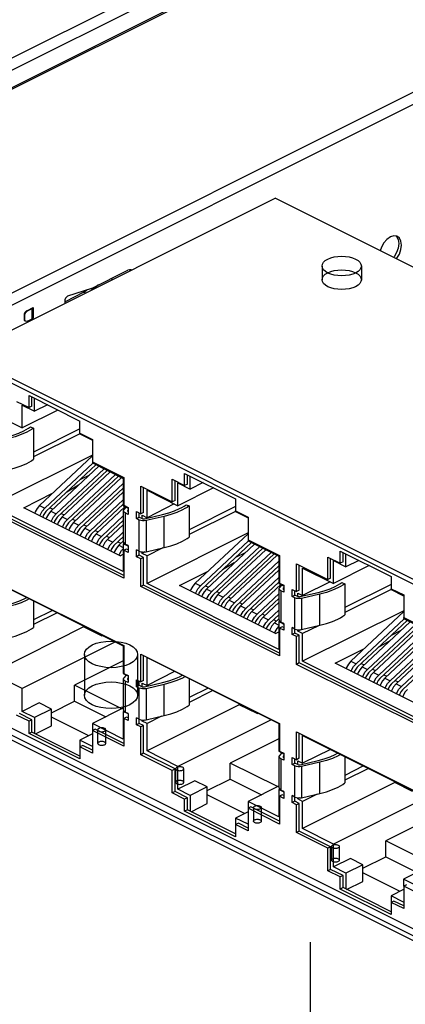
# Paper-space layout '005_EXP_CORICANT_PE_DRAWING_3_1' of a CAD drawing. Header units: millimetres. Extents: x 6 to 413, y 7 to 290.
# Tile 213 of 228: x 226.82 to 231.22, y 148.85 to 160.1. Entities that reach past the tile are written whole.
import ezdxf

# ---------------------------------------------------------------- set-up
doc = ezdxf.new("R2010")
doc.units = ezdxf.units.MM
doc.header["$LTSCALE"] = 23.1
doc.linetypes.add('DASHED', pattern=[0.2, 0.1, -0.1])
doc.layers.get('0').update_dxf_attribs({"linetype": 'CONTINUOUS'})
for name, color, linetype in [('000_OFFSET-LINES', 7, 'CONTINUOUS'), ('119A00000356A_BL298', 7, 'CONTINUOUS'), ('2X6_SFP28_119A00000356A_BL292', 7, 'CONTINUOUS'), ('ALL_AXES', 7, 'CONTINUOUS'), ('MAIN_PCB_BL273', 7, 'CONTINUOUS'), ('RJ45_2X3_BL272', 7, 'CONTINUOUS')]:
    doc.layers.add(name, color=color, linetype=linetype)

# ---------------------------------------------------------------- blocks, each defined once
blk = doc.blocks.new('RJ45_2X3_BL272', base_point=(230.774, 153.608))
at = {"layer": 'RJ45_2X3_BL272', "color": 7, "linetype": 'Continuous'}
for p, q in [((226.115, 156.25), (229.736, 158.061)), ((235.49, 155.184), (229.736, 158.061)), ((231.87, 153.373), (226.115, 156.25)), ((226.923, 155.807), (227.505, 155.516)), ((226.923, 155.669), (226.923, 155.807)), ((226.781, 155.74), (226.923, 155.669)), ((226.845, 155.699), (226.987, 155.628)), ((226.845, 155.438), (226.845, 155.699)), ((226.955, 155.685), (226.955, 155.792)), ((226.987, 155.628), (226.987, 155.775)), ((227.134, 155.702), (226.987, 155.628)), ((226.492, 155.614), (226.845, 155.438)), ((227.253, 155.642), (226.845, 155.438)), ((226.955, 155.685), (226.923, 155.669)), ((227.505, 155.378), (227.505, 155.516)), ((226.939, 155.448), (226.976, 155.435)), ((226.976, 155.435), (226.976, 155.079)), ((227.505, 155.427), (226.976, 155.162)), ((227.503, 155.371), (226.976, 155.107)), ((227.504, 155.37), (227.504, 155.378)), ((227.504, 155.37), (227.647, 155.298)), ((227.505, 155.378), (227.647, 155.307)), ((227.647, 155.307), (227.647, 155.049)), ((227.647, 155.126), (226.492, 154.549)), ((227.647, 155.117), (227.044, 154.551)), ((227.104, 154.521), (227.651, 155.035)), ((227.688, 155.016), (227.117, 154.481)), ((227.647, 155.049), (228.006, 154.87)), ((227.647, 155.049), (227.647, 155.037)), ((227.647, 155.037), (227.999, 154.861)), ((227.721, 155), (227.173, 154.486)), ((227.233, 154.457), (227.781, 154.97)), ((227.817, 154.952), (227.246, 154.416)), ((227.85, 154.935), (227.302, 154.422)), ((227.362, 154.392), (227.91, 154.905)), ((227.509, 154.849), (227.617, 154.903)), ((228.701, 154.918), (229.283, 154.627)), ((228.701, 154.78), (228.701, 154.918)), ((227.947, 154.887), (227.375, 154.352)), ((227.979, 154.871), (227.432, 154.357)), ((227.492, 154.327), (227.999, 154.803)), ((227.999, 154.861), (227.999, 154.548)), ((228.006, 154.87), (228.006, 154.553)), ((228.559, 154.851), (228.701, 154.78)), ((228.559, 154.594), (228.559, 154.851)), ((228.591, 154.609), (228.591, 154.835)), ((228.623, 154.81), (228.765, 154.739)), ((228.623, 154.549), (228.623, 154.81)), ((228.733, 154.796), (228.701, 154.78)), ((228.733, 154.796), (228.733, 154.903)), ((228.765, 154.739), (228.765, 154.886)), ((228.913, 154.813), (228.765, 154.739)), ((226.863, 154.526), (227.193, 154.691)), ((227.49, 154.784), (227.356, 154.705)), ((227.999, 154.75), (227.505, 154.287)), ((227.999, 154.703), (227.561, 154.292)), ((228.2, 154.773), (228.559, 154.594)), ((228.2, 154.456), (228.2, 154.773)), ((228.232, 154.472), (228.232, 154.757)), ((228.271, 154.725), (228.623, 154.549)), ((228.271, 154.412), (228.271, 154.725)), ((229.032, 154.753), (228.623, 154.549)), ((227.621, 154.263), (227.999, 154.617)), ((228.583, 154.569), (228.271, 154.412)), ((228.591, 154.609), (228.559, 154.594)), ((229.283, 154.627), (229.283, 154.489)), ((228.006, 153.722), (226.422, 154.514)), ((228.006, 153.753), (226.454, 154.53)), ((227.999, 153.796), (226.492, 154.549)), ((227.963, 153.976), (226.863, 154.526)), ((227.044, 154.551), (227.104, 154.521)), ((227.163, 154.524), (227.196, 154.508)), ((227.173, 154.486), (227.233, 154.457)), ((227.292, 154.459), (227.325, 154.443)), ((227.999, 154.565), (227.634, 154.222)), ((228.021, 154.538), (227.69, 154.228)), ((227.999, 154.548), (228.054, 154.521)), ((228.003, 154.133), (228.003, 154.49)), ((228.006, 154.553), (228.055, 154.529)), ((228.009, 154.504), (228.034, 154.531)), ((228.055, 154.45), (228.023, 154.466)), ((228.023, 154.466), (228.023, 154.109)), ((228.05, 154.495), (228.048, 154.49)), ((228.048, 154.49), (228.049, 154.486)), ((228.049, 154.486), (228.054, 154.482)), ((228.054, 154.499), (228.05, 154.495)), ((228.05, 154.495), (228.05, 154.485)), ((228.055, 154.529), (228.055, 154.45)), ((228.152, 154.481), (228.2, 154.456)), ((228.152, 154.401), (228.152, 154.481)), ((228.183, 154.417), (228.183, 154.465)), ((228.232, 154.472), (228.2, 154.456)), ((228.717, 154.559), (228.754, 154.546)), ((228.754, 154.546), (228.754, 154.19)), ((229.283, 154.538), (228.754, 154.273)), ((229.282, 154.482), (228.754, 154.218)), ((229.283, 154.489), (229.425, 154.418)), ((229.283, 154.481), (229.283, 154.489)), ((229.283, 154.481), (229.425, 154.409)), ((227.302, 154.422), (227.362, 154.392)), ((227.421, 154.395), (227.454, 154.378)), ((227.432, 154.357), (227.492, 154.327)), ((227.75, 154.198), (228.003, 154.435)), ((228.003, 154.382), (227.763, 154.158)), ((228.152, 154.401), (228.183, 154.417)), ((228.183, 154.385), (228.152, 154.401)), ((228.183, 154.417), (228.216, 154.401)), ((228.183, 153.982), (228.183, 154.385)), ((228.216, 154.44), (228.271, 154.412)), ((228.216, 154.401), (228.216, 154.44)), ((228.241, 154.399), (228.449, 154.447)), ((228.467, 154.427), (228.26, 154.379)), ((228.26, 154.379), (228.26, 154.022)), ((228.467, 154.071), (228.467, 154.427)), ((229.425, 154.418), (229.425, 154.16)), ((227.551, 154.33), (227.584, 154.314)), ((227.561, 154.292), (227.621, 154.263)), ((227.68, 154.265), (227.713, 154.249)), ((228.003, 154.335), (227.82, 154.163)), ((227.879, 154.133), (228.003, 154.249)), ((229.425, 154.237), (228.271, 153.66)), ((227.69, 154.228), (227.75, 154.198)), ((227.809, 154.201), (227.842, 154.184)), ((227.82, 154.163), (227.879, 154.133)), ((228.003, 154.196), (227.893, 154.093)), ((227.939, 154.136), (227.972, 154.12)), ((228.003, 154.149), (227.949, 154.098)), ((228.011, 154.118), (227.999, 154.113)), ((228.003, 154.133), (228.004, 154.128)), ((229.425, 154.228), (228.822, 153.662)), ((228.882, 153.632), (229.429, 154.146)), ((229.466, 154.127), (228.895, 153.592)), ((229.425, 154.16), (229.784, 153.981)), ((229.425, 154.16), (229.425, 154.148)), ((229.425, 154.148), (229.777, 153.972)), ((227.949, 154.098), (227.999, 154.073)), ((227.958, 153.996), (227.98, 154.036)), ((227.98, 154.036), (227.999, 154.057)), ((228.054, 154.085), (227.999, 154.113)), ((227.999, 154.113), (227.999, 153.796)), ((228.038, 154.054), (228.006, 154.039)), ((228.055, 154.014), (228.006, 154.039)), ((228.006, 154.039), (228.006, 153.722)), ((228.055, 154.093), (228.023, 154.109)), ((228.055, 154.046), (228.038, 154.054)), ((228.055, 154.093), (228.055, 154.014)), ((228.183, 154.029), (228.152, 154.045)), ((228.152, 153.966), (228.152, 154.045)), ((228.248, 154.021), (228.216, 154.004)), ((228.216, 154.004), (228.216, 154.02)), ((228.271, 153.977), (228.216, 154.004)), ((228.26, 154.022), (228.467, 154.071)), ((228.45, 154.067), (228.271, 153.977)), ((229.499, 154.111), (228.951, 153.597)), ((229.011, 153.568), (229.559, 154.081)), ((229.595, 154.063), (229.024, 153.527)), ((229.628, 154.046), (229.081, 153.533)), ((229.14, 153.503), (229.688, 154.016)), ((229.287, 153.96), (229.396, 154.014)), ((230.479, 154.029), (231.061, 153.738)), ((230.479, 153.891), (230.479, 154.029)), ((230.511, 153.907), (230.511, 154.014)), ((227.953, 153.981), (227.958, 153.996)), ((227.963, 153.976), (227.999, 153.995)), ((227.999, 153.998), (227.996, 153.993)), ((228.183, 153.982), (228.152, 153.966)), ((228.2, 153.942), (228.152, 153.966)), ((228.232, 153.957), (228.183, 153.982)), ((228.232, 153.957), (228.2, 153.942)), ((228.2, 153.625), (228.2, 153.942)), ((228.232, 153.641), (228.232, 153.957)), ((228.271, 153.66), (228.271, 153.977)), ((229.268, 153.895), (229.134, 153.816)), ((229.725, 153.998), (229.154, 153.463)), ((229.758, 153.982), (229.21, 153.468)), ((229.27, 153.438), (229.777, 153.914)), ((229.777, 153.972), (229.777, 153.659)), ((229.784, 153.981), (229.784, 153.664)), ((230.337, 153.962), (230.479, 153.891)), ((230.337, 153.705), (230.337, 153.962)), ((230.369, 153.72), (230.369, 153.946)), ((230.401, 153.921), (230.543, 153.85)), ((230.401, 153.66), (230.401, 153.921)), ((230.511, 153.907), (230.479, 153.891)), ((230.543, 153.85), (230.543, 153.997)), ((230.691, 153.924), (230.543, 153.85)), ((228.641, 153.637), (228.971, 153.802)), ((229.777, 153.861), (229.283, 153.398)), ((229.777, 153.814), (229.339, 153.403)), ((229.978, 153.884), (230.337, 153.705)), ((229.978, 153.567), (229.978, 153.884)), ((230.01, 153.583), (230.01, 153.868)), ((230.049, 153.836), (230.401, 153.66)), ((230.049, 153.523), (230.049, 153.836)), ((230.81, 153.864), (230.401, 153.66)), ((226.422, 153.742), (228.006, 152.95)), ((226.492, 153.702), (227.999, 152.948)), ((229.399, 153.374), (229.777, 153.728)), ((229.777, 153.676), (229.412, 153.333)), ((230.362, 153.68), (230.049, 153.523)), ((230.369, 153.72), (230.337, 153.705)), ((230.496, 153.67), (230.532, 153.657)), ((231.061, 153.738), (231.061, 153.6)), ((228.232, 153.641), (228.2, 153.625)), ((229.784, 152.833), (228.2, 153.625)), ((229.784, 152.864), (228.232, 153.641)), ((229.777, 152.907), (228.271, 153.66)), ((229.741, 153.087), (228.641, 153.637)), ((228.822, 153.662), (228.882, 153.632)), ((228.941, 153.635), (228.974, 153.619)), ((228.951, 153.597), (229.011, 153.568)), ((229.07, 153.57), (229.103, 153.554)), ((229.799, 153.649), (229.468, 153.339)), ((229.777, 153.659), (229.832, 153.632)), ((229.781, 153.244), (229.781, 153.601)), ((229.784, 153.664), (229.833, 153.64)), ((229.787, 153.615), (229.812, 153.642)), ((229.833, 153.561), (229.801, 153.577)), ((229.801, 153.577), (229.801, 153.22)), ((229.828, 153.606), (229.826, 153.601)), ((229.826, 153.601), (229.827, 153.597)), ((229.827, 153.597), (229.832, 153.593)), ((229.832, 153.61), (229.828, 153.606)), ((229.828, 153.606), (229.828, 153.596)), ((229.833, 153.64), (229.833, 153.561)), ((229.93, 153.591), (229.978, 153.567)), ((229.93, 153.512), (229.93, 153.591)), ((229.961, 153.528), (229.961, 153.576)), ((230.01, 153.583), (229.978, 153.567)), ((230.019, 153.51), (230.227, 153.558)), ((230.532, 153.657), (230.532, 153.301)), ((231.061, 153.649), (230.532, 153.384)), ((231.06, 153.593), (230.532, 153.329)), ((231.061, 153.6), (231.204, 153.529)), ((231.061, 153.591), (231.061, 153.6)), ((231.061, 153.591), (231.203, 153.52)), ((226.976, 153.46), (226.976, 153.159)), ((229.081, 153.533), (229.14, 153.503)), ((229.199, 153.506), (229.232, 153.489)), ((229.21, 153.468), (229.27, 153.438)), ((229.329, 153.441), (229.362, 153.425)), ((229.528, 153.309), (229.781, 153.546)), ((229.781, 153.493), (229.542, 153.269)), ((229.781, 153.446), (229.598, 153.274)), ((229.93, 153.512), (229.961, 153.528)), ((229.961, 153.496), (229.93, 153.512)), ((229.994, 153.512), (229.961, 153.528)), ((229.961, 153.093), (229.961, 153.496)), ((229.994, 153.551), (230.049, 153.523)), ((229.994, 153.512), (229.994, 153.551)), ((230.246, 153.538), (230.038, 153.49)), ((230.038, 153.49), (230.038, 153.133)), ((230.246, 153.182), (230.246, 153.538)), ((231.204, 153.529), (231.204, 153.271)), ((227.19, 153.353), (226.976, 153.246)), ((229.339, 153.403), (229.399, 153.374)), ((229.458, 153.376), (229.491, 153.36)), ((229.468, 153.339), (229.528, 153.309)), ((229.658, 153.244), (229.781, 153.36)), ((231.204, 153.348), (230.049, 152.771)), ((231.204, 153.339), (230.6, 152.773)), ((227.245, 153.326), (226.976, 153.191)), ((229.587, 153.312), (229.62, 153.295)), ((229.598, 153.274), (229.658, 153.244)), ((229.781, 153.307), (229.671, 153.204)), ((229.717, 153.247), (229.75, 153.231)), ((229.781, 153.26), (229.727, 153.209)), ((229.789, 153.229), (229.777, 153.224)), ((229.832, 153.196), (229.777, 153.224)), ((229.777, 153.224), (229.777, 152.907)), ((229.781, 153.244), (229.782, 153.239)), ((229.833, 153.204), (229.801, 153.22)), ((230.66, 152.743), (231.208, 153.257)), ((231.244, 153.238), (230.673, 152.703)), ((231.277, 153.222), (230.729, 152.708)), ((231.203, 153.271), (231.203, 153.259)), ((231.203, 153.259), (231.555, 153.083)), ((231.204, 153.271), (231.562, 153.092)), ((227.546, 153.164), (226.492, 152.637)), ((227.546, 153.164), (227.546, 153.175)), ((227.75, 153.062), (227.546, 153.164)), ((229.727, 153.209), (229.777, 153.184)), ((229.731, 153.092), (229.736, 153.107)), ((229.736, 153.107), (229.759, 153.147)), ((229.741, 153.087), (229.777, 153.106)), ((229.759, 153.147), (229.777, 153.168)), ((229.777, 153.109), (229.775, 153.104)), ((229.816, 153.165), (229.784, 153.15)), ((229.833, 153.125), (229.784, 153.15)), ((229.784, 153.15), (229.784, 152.833)), ((229.833, 153.157), (229.816, 153.165)), ((229.833, 153.204), (229.833, 153.125)), ((229.961, 153.14), (229.93, 153.156)), ((229.93, 153.077), (229.93, 153.156)), ((230.027, 153.132), (229.994, 153.115)), ((229.994, 153.115), (229.994, 153.131)), ((230.049, 153.088), (229.994, 153.115)), ((230.038, 153.133), (230.246, 153.182)), ((230.229, 153.178), (230.049, 153.088)), ((230.789, 152.678), (231.337, 153.192)), ((231.374, 153.174), (230.802, 152.638)), ((231.406, 153.157), (230.859, 152.644)), ((230.918, 152.614), (231.466, 153.127)), ((231.503, 153.109), (230.932, 152.574)), ((231.065, 153.071), (231.174, 153.125)), ((227.91, 152.993), (226.845, 152.46)), ((227.75, 153.073), (227.75, 153.062)), ((227.75, 153.062), (227.761, 153.067)), ((229.961, 153.093), (229.93, 153.077)), ((229.978, 153.053), (229.93, 153.077)), ((230.01, 153.068), (229.961, 153.093)), ((230.01, 153.068), (229.978, 153.053)), ((229.978, 152.736), (229.978, 153.053)), ((230.01, 152.752), (230.01, 153.068)), ((230.049, 152.771), (230.049, 153.088)), ((231.047, 153.006), (230.912, 152.927)), ((231.536, 153.093), (230.988, 152.579)), ((231.048, 152.549), (231.555, 153.025)), ((227.999, 152.948), (227.999, 152.632)), ((228.006, 152.95), (228.006, 152.633)), ((230.42, 152.748), (230.749, 152.913)), ((231.555, 152.972), (231.061, 152.509)), ((231.555, 152.925), (231.117, 152.514)), ((227.999, 152.776), (227.443, 152.498)), ((228.2, 152.853), (229.784, 152.061)), ((228.2, 152.536), (228.2, 152.853)), ((228.232, 152.552), (228.232, 152.837)), ((228.271, 152.813), (229.777, 152.059)), ((228.271, 152.496), (228.271, 152.813)), ((231.555, 152.018), (230.049, 152.771)), ((230.6, 152.773), (230.66, 152.743)), ((231.177, 152.485), (231.555, 152.839)), ((231.555, 152.787), (231.19, 152.444)), ((228.587, 152.654), (228.271, 152.496)), ((230.01, 152.752), (229.978, 152.736)), ((231.562, 151.944), (229.978, 152.736)), ((231.562, 151.975), (230.01, 152.752)), ((231.519, 152.198), (230.42, 152.748)), ((230.719, 152.746), (230.752, 152.73)), ((230.729, 152.708), (230.789, 152.678)), ((230.848, 152.681), (230.881, 152.665)), ((226.845, 152.46), (226.492, 152.637)), ((227.999, 152.632), (228.054, 152.604)), ((228.003, 152.213), (228.003, 152.569)), ((228.006, 152.633), (228.055, 152.609)), ((228.009, 152.584), (228.037, 152.613)), ((228.055, 152.529), (228.023, 152.545)), ((228.023, 152.545), (228.023, 152.189)), ((228.048, 152.569), (228.049, 152.565)), ((228.049, 152.565), (228.054, 152.561)), ((228.054, 152.579), (228.05, 152.574)), ((228.05, 152.574), (228.05, 152.565)), ((228.055, 152.609), (228.055, 152.529)), ((228.152, 152.56), (228.2, 152.536)), ((228.152, 152.481), (228.152, 152.56)), ((228.183, 152.497), (228.183, 152.544)), ((228.232, 152.552), (228.2, 152.536)), ((228.754, 152.571), (228.754, 152.27)), ((230.859, 152.644), (230.918, 152.614)), ((230.978, 152.617), (231.011, 152.6)), ((230.988, 152.579), (231.048, 152.549)), ((231.107, 152.552), (231.14, 152.536)), ((226.845, 152.199), (226.845, 152.46)), ((227.983, 152.228), (227.443, 152.498)), ((227.443, 152.315), (227.443, 152.498)), ((228.152, 152.481), (228.183, 152.497)), ((228.183, 152.465), (228.152, 152.481)), ((228.183, 152.497), (228.216, 152.481)), ((228.183, 152.061), (228.183, 152.465)), ((228.216, 152.523), (228.271, 152.496)), ((228.216, 152.481), (228.216, 152.523)), ((228.241, 152.479), (228.449, 152.527)), ((228.467, 152.507), (228.26, 152.458)), ((228.26, 152.458), (228.26, 152.102)), ((228.467, 152.15), (228.467, 152.507)), ((228.968, 152.464), (228.754, 152.357)), ((229.023, 152.437), (228.754, 152.302)), ((231.117, 152.514), (231.177, 152.485)), ((231.838, 149.449), (226.147, 152.295)), ((227.039, 152.296), (226.845, 152.199)), ((227.181, 152.225), (226.987, 152.128)), ((227.181, 152.225), (227.039, 152.296)), ((227.181, 152.184), (227.443, 152.315)), ((227.181, 152.035), (227.181, 152.225)), ((227.443, 152.315), (227.8, 152.136)), ((228.003, 152.238), (227.647, 152.06)), ((228.003, 152.213), (228.004, 152.207)), ((228.004, 152.207), (228.011, 152.197)), ((229.325, 152.275), (228.271, 151.748)), ((229.325, 152.275), (229.325, 152.286)), ((229.528, 152.173), (229.325, 152.275)), ((226.923, 152.086), (226.781, 152.157)), ((226.955, 152.101), (226.813, 152.173)), ((226.987, 152.128), (226.845, 152.199)), ((226.955, 152.101), (226.923, 152.086)), ((226.955, 151.963), (226.955, 152.101)), ((226.987, 152.128), (226.987, 151.947)), ((227.606, 151.92), (227.181, 152.133)), ((228.009, 152.201), (227.999, 152.196)), ((228.054, 152.169), (227.999, 152.196)), ((227.999, 152.196), (227.999, 151.883)), ((228.038, 152.134), (228.006, 152.118)), ((228.055, 152.094), (228.006, 152.118)), ((228.006, 152.118), (228.006, 151.801)), ((228.011, 152.197), (228.023, 152.189)), ((228.055, 152.173), (228.023, 152.189)), ((228.055, 152.126), (228.038, 152.134)), ((228.055, 152.173), (228.055, 152.094)), ((228.183, 152.109), (228.152, 152.125)), ((228.152, 152.045), (228.152, 152.125)), ((228.216, 152.088), (228.216, 152.1)), ((228.238, 152.099), (228.216, 152.088)), ((228.26, 152.102), (228.467, 152.15)), ((228.435, 152.143), (228.271, 152.06)), ((229.688, 152.104), (228.623, 151.571)), ((229.528, 152.184), (229.528, 152.173)), ((229.528, 152.173), (229.539, 152.178)), ((226.923, 151.947), (226.923, 152.086)), ((226.996, 151.942), (227.181, 152.035)), ((227.999, 151.883), (227.647, 152.06)), ((227.647, 152.06), (227.647, 151.981)), ((227.679, 151.997), (227.647, 151.981)), ((228.006, 151.801), (227.647, 151.981)), ((227.647, 151.981), (227.647, 151.723)), ((228.006, 151.833), (227.679, 151.997)), ((228.183, 152.061), (228.152, 152.045)), ((228.2, 152.021), (228.152, 152.045)), ((228.232, 152.037), (228.183, 152.061)), ((228.232, 152.037), (228.2, 152.021)), ((228.2, 151.704), (228.2, 152.021)), ((228.271, 152.06), (228.216, 152.088)), ((228.232, 151.72), (228.232, 152.037)), ((228.271, 151.748), (228.271, 152.06)), ((229.777, 152.059), (229.777, 151.743)), ((229.784, 152.061), (229.784, 151.744)), ((226.955, 151.963), (226.923, 151.947)), ((227.505, 151.656), (226.923, 151.947)), ((227.504, 151.688), (226.955, 151.963)), ((227.647, 151.941), (227.504, 151.869)), ((227.647, 151.798), (227.504, 151.869)), ((227.504, 151.869), (227.504, 151.795)), ((229.777, 151.887), (229.221, 151.609)), ((229.978, 151.964), (231.562, 151.172)), ((229.978, 151.647), (229.978, 151.964)), ((230.01, 151.663), (230.01, 151.948)), ((230.049, 151.924), (231.555, 151.17)), ((230.049, 151.607), (230.049, 151.924)), ((227.537, 151.81), (227.505, 151.795)), ((227.647, 151.723), (227.505, 151.795)), ((227.505, 151.795), (227.505, 151.656)), ((227.647, 151.755), (227.537, 151.81)), ((230.366, 151.765), (230.049, 151.607)), ((228.232, 151.72), (228.2, 151.704)), ((228.559, 151.525), (228.2, 151.704)), ((228.591, 151.541), (228.232, 151.72)), ((228.623, 151.571), (228.271, 151.748)), ((229.777, 151.743), (229.832, 151.715)), ((229.781, 151.324), (229.781, 151.68)), ((229.784, 151.744), (229.833, 151.72)), ((229.788, 151.695), (229.815, 151.724)), ((229.833, 151.64), (229.801, 151.656)), ((229.801, 151.656), (229.801, 151.3)), ((229.826, 151.68), (229.827, 151.676)), ((229.827, 151.676), (229.832, 151.672)), ((229.832, 151.69), (229.828, 151.685)), ((229.828, 151.685), (229.828, 151.676)), ((229.833, 151.72), (229.833, 151.64)), ((229.93, 151.671), (229.978, 151.647)), ((229.93, 151.592), (229.93, 151.671)), ((229.961, 151.608), (229.961, 151.655)), ((230.01, 151.663), (229.978, 151.647)), ((230.532, 151.682), (230.532, 151.381)), ((228.591, 151.541), (228.559, 151.525)), ((228.591, 151.283), (228.591, 151.541)), ((228.623, 151.31), (228.623, 151.571)), ((229.762, 151.339), (229.221, 151.609)), ((229.221, 151.426), (229.221, 151.609)), ((229.93, 151.592), (229.961, 151.608)), ((229.961, 151.576), (229.93, 151.592)), ((229.994, 151.592), (229.961, 151.608)), ((229.961, 151.172), (229.961, 151.576)), ((229.994, 151.634), (230.049, 151.607)), ((229.994, 151.592), (229.994, 151.634)), ((230.02, 151.59), (230.227, 151.638)), ((230.246, 151.618), (230.038, 151.569)), ((230.038, 151.569), (230.038, 151.213)), ((230.246, 151.261), (230.246, 151.618)), ((230.746, 151.575), (230.532, 151.468)), ((230.801, 151.548), (230.532, 151.413)), ((228.559, 151.268), (228.559, 151.525)), ((228.959, 151.295), (229.221, 151.426)), ((229.221, 151.426), (229.579, 151.247)), ((228.817, 151.407), (228.623, 151.31)), ((228.765, 151.239), (228.623, 151.31)), ((228.959, 151.336), (228.765, 151.239)), ((228.959, 151.336), (228.817, 151.407)), ((228.959, 151.146), (228.959, 151.336)), ((229.781, 151.349), (229.425, 151.171)), ((229.787, 151.312), (229.777, 151.307)), ((229.832, 151.28), (229.777, 151.307)), ((229.777, 151.307), (229.777, 150.994)), ((229.781, 151.324), (229.782, 151.318)), ((229.782, 151.318), (229.789, 151.308)), ((229.789, 151.308), (229.801, 151.3)), ((231.103, 151.386), (230.049, 150.859)), ((231.103, 151.386), (231.103, 151.397)), ((231.306, 151.284), (231.103, 151.386)), ((228.591, 151.283), (228.559, 151.268)), ((228.701, 151.197), (228.559, 151.268)), ((228.733, 151.212), (228.591, 151.283)), ((228.733, 151.212), (228.701, 151.197)), ((228.701, 151.058), (228.701, 151.197)), ((228.733, 151.074), (228.733, 151.212)), ((228.765, 151.239), (228.765, 151.058)), ((229.384, 151.031), (228.959, 151.244)), ((229.816, 151.245), (229.784, 151.229)), ((229.833, 151.205), (229.784, 151.229)), ((229.784, 151.229), (229.784, 150.912)), ((229.833, 151.284), (229.801, 151.3)), ((229.833, 151.237), (229.816, 151.245)), ((229.833, 151.284), (229.833, 151.205)), ((229.961, 151.22), (229.93, 151.236)), ((229.93, 151.156), (229.93, 151.236)), ((229.994, 151.199), (229.994, 151.211)), ((230.016, 151.21), (229.994, 151.199)), ((230.049, 151.171), (229.994, 151.199)), ((230.038, 151.213), (230.246, 151.261)), ((230.214, 151.254), (230.049, 151.171)), ((231.466, 151.215), (230.401, 150.682)), ((228.774, 151.053), (228.959, 151.146)), ((229.777, 150.994), (229.425, 151.171)), ((229.425, 151.171), (229.425, 151.092)), ((229.457, 151.108), (229.425, 151.092)), ((229.784, 150.912), (229.425, 151.092)), ((229.425, 151.092), (229.425, 150.834)), ((229.784, 150.944), (229.457, 151.108)), ((229.961, 151.172), (229.93, 151.156)), ((229.978, 151.132), (229.93, 151.156)), ((230.01, 151.148), (229.961, 151.172)), ((230.01, 151.148), (229.978, 151.132)), ((229.978, 150.815), (229.978, 151.132)), ((230.01, 150.831), (230.01, 151.148)), ((230.049, 150.859), (230.049, 151.171)), ((228.733, 151.074), (228.701, 151.058)), ((229.283, 150.767), (228.701, 151.058)), ((229.283, 150.799), (228.733, 151.074)), ((229.425, 151.052), (229.283, 150.98)), ((229.425, 150.909), (229.283, 150.98)), ((229.283, 150.98), (229.283, 150.906)), ((231.555, 150.998), (230.999, 150.72)), ((229.315, 150.921), (229.283, 150.906)), ((229.425, 150.834), (229.283, 150.906)), ((229.283, 150.906), (229.283, 150.767)), ((229.425, 150.866), (229.315, 150.921)), ((230.401, 150.682), (230.049, 150.859)), ((230.01, 150.831), (229.978, 150.815)), ((230.337, 150.636), (229.978, 150.815)), ((230.369, 150.652), (230.01, 150.831)), ((230.369, 150.652), (230.337, 150.636)), ((230.337, 150.379), (230.337, 150.636)), ((230.369, 150.394), (230.369, 150.652)), ((230.401, 150.421), (230.401, 150.682)), ((231.54, 150.45), (230.999, 150.72)), ((230.999, 150.537), (230.999, 150.72)), ((230.595, 150.518), (230.401, 150.421)), ((230.737, 150.447), (230.595, 150.518)), ((230.737, 150.406), (230.999, 150.537)), ((230.999, 150.537), (231.357, 150.358)), ((230.543, 150.35), (230.401, 150.421)), ((230.737, 150.447), (230.543, 150.35)), ((230.737, 150.257), (230.737, 150.447)), ((231.559, 150.46), (231.203, 150.282)), ((230.369, 150.394), (230.337, 150.379)), ((230.479, 150.308), (230.337, 150.379)), ((230.511, 150.323), (230.369, 150.394)), ((230.511, 150.323), (230.479, 150.308)), ((230.479, 150.169), (230.479, 150.308)), ((230.511, 150.185), (230.511, 150.323)), ((230.543, 150.35), (230.543, 150.169)), ((231.162, 150.142), (230.737, 150.355)), ((230.511, 150.185), (230.479, 150.169)), ((231.061, 149.91), (230.511, 150.185)), ((230.552, 150.164), (230.737, 150.257)), ((231.555, 150.105), (231.203, 150.282)), ((231.203, 150.282), (231.203, 150.203)), ((231.235, 150.219), (231.204, 150.203)), ((231.562, 150.023), (231.204, 150.203)), ((231.204, 150.203), (231.204, 149.945)), ((231.061, 149.878), (230.479, 150.169)), ((231.203, 150.162), (231.061, 150.091)), ((231.203, 150.02), (231.061, 150.091)), ((231.061, 150.091), (231.061, 150.017)), ((231.093, 150.032), (231.061, 150.017)), ((231.204, 149.945), (231.061, 150.017)), ((231.061, 150.017), (231.061, 149.878)), ((231.204, 149.977), (231.093, 150.032))]:
    blk.add_line(p, q, dxfattribs=at)
at = {"layer": 'RJ45_2X3_BL272', "color": 4, "linetype": 'Continuous'}
for p, q in [((226.058, 156.337), (231.926, 153.403)), ((231.926, 149.325), (226.058, 152.259))]:
    blk.add_line(p, q, dxfattribs=at)
at = {"layer": 'RJ45_2X3_BL272', "color": 7, "linetype": 'Continuous'}
for points in [[(226.67, 155.336), (226.741, 155.355), (226.806, 155.378), (226.865, 155.405)], [(226.897, 155.389), (226.834, 155.361), (226.764, 155.336), (226.689, 155.316)], [(226.865, 155.405), (226.892, 155.419), (226.916, 155.433), (226.939, 155.448)], [(226.976, 155.435), (226.951, 155.419), (226.925, 155.404), (226.897, 155.389)], [(226.689, 154.96), (226.764, 154.98), (226.834, 155.004), (226.897, 155.032)], [(226.897, 155.032), (226.925, 155.047), (226.951, 155.063), (226.976, 155.079)], [(227.044, 154.551), (227.015, 154.518), (226.993, 154.479), (226.988, 154.464)], [(227.048, 154.434), (227.053, 154.449), (227.075, 154.488), (227.104, 154.521)], [(227.117, 154.481), (227.099, 154.461), (227.086, 154.437), (227.08, 154.418)], [(227.173, 154.486), (227.145, 154.453), (227.123, 154.414), (227.117, 154.399)], [(227.177, 154.369), (227.182, 154.384), (227.204, 154.423), (227.233, 154.457)], [(228.003, 154.49), (228.004, 154.494), (228.009, 154.504)], [(228.023, 154.466), (228.011, 154.474), (228.004, 154.484), (228.003, 154.49)], [(228.449, 154.447), (228.519, 154.466), (228.584, 154.489), (228.644, 154.516)], [(228.675, 154.5), (228.612, 154.472), (228.542, 154.447), (228.467, 154.427)], [(228.644, 154.516), (228.67, 154.529), (228.694, 154.544), (228.717, 154.559)], [(228.754, 154.546), (228.729, 154.53), (228.703, 154.515), (228.675, 154.5)], [(227.246, 154.416), (227.229, 154.396), (227.215, 154.372), (227.209, 154.353)], [(227.302, 154.422), (227.274, 154.389), (227.252, 154.349), (227.247, 154.334)], [(227.307, 154.304), (227.312, 154.32), (227.334, 154.359), (227.362, 154.392)], [(227.375, 154.352), (227.358, 154.331), (227.345, 154.307), (227.338, 154.288)], [(227.432, 154.357), (227.403, 154.324), (227.381, 154.285), (227.376, 154.27)], [(228.26, 154.379), (228.24, 154.376), (228.22, 154.376), (228.2, 154.379), (228.183, 154.385)], [(228.216, 154.401), (228.223, 154.399), (228.232, 154.398), (228.241, 154.399)], [(227.436, 154.24), (227.441, 154.255), (227.463, 154.294), (227.492, 154.327)], [(227.505, 154.287), (227.487, 154.267), (227.474, 154.243), (227.468, 154.224)], [(227.561, 154.292), (227.533, 154.259), (227.51, 154.22), (227.505, 154.205)], [(227.565, 154.175), (227.57, 154.19), (227.592, 154.23), (227.621, 154.263)], [(227.634, 154.222), (227.617, 154.202), (227.603, 154.178), (227.597, 154.159)], [(227.69, 154.228), (227.662, 154.195), (227.64, 154.155), (227.635, 154.14)], [(227.694, 154.11), (227.7, 154.126), (227.722, 154.165), (227.75, 154.198)], [(227.763, 154.158), (227.746, 154.137), (227.733, 154.113), (227.726, 154.094)], [(227.82, 154.163), (227.791, 154.13), (227.769, 154.091), (227.764, 154.076)], [(227.824, 154.046), (227.829, 154.061), (227.851, 154.1), (227.879, 154.133)], [(228.004, 154.128), (228.011, 154.118), (228.023, 154.109)], [(228.467, 154.071), (228.542, 154.091), (228.612, 154.115), (228.675, 154.143)], [(228.675, 154.143), (228.703, 154.158), (228.729, 154.174), (228.754, 154.19)], [(227.893, 154.093), (227.875, 154.073), (227.862, 154.049), (227.856, 154.03)], [(227.949, 154.098), (227.921, 154.065), (227.898, 154.026), (227.893, 154.011)], [(228.183, 154.029), (228.2, 154.023), (228.22, 154.02), (228.24, 154.019), (228.26, 154.022)], [(230.422, 153.627), (230.448, 153.64), (230.473, 153.655), (230.496, 153.67)], [(228.822, 153.662), (228.794, 153.629), (228.771, 153.59), (228.766, 153.575)], [(228.826, 153.545), (228.831, 153.56), (228.853, 153.599), (228.882, 153.632)], [(228.895, 153.592), (228.878, 153.572), (228.864, 153.548), (228.858, 153.529)], [(228.951, 153.597), (228.923, 153.564), (228.901, 153.525), (228.896, 153.51)], [(228.955, 153.48), (228.96, 153.495), (228.983, 153.534), (229.011, 153.568)], [(229.781, 153.601), (229.782, 153.605), (229.787, 153.615)], [(229.801, 153.577), (229.789, 153.585), (229.782, 153.595), (229.781, 153.601)], [(230.227, 153.558), (230.297, 153.577), (230.362, 153.6), (230.422, 153.627)], [(230.453, 153.611), (230.39, 153.583), (230.32, 153.558), (230.246, 153.538)], [(230.532, 153.657), (230.508, 153.641), (230.481, 153.626), (230.453, 153.611)], [(226.67, 153.416), (226.741, 153.435), (226.806, 153.458), (226.866, 153.484)], [(226.897, 153.468), (226.834, 153.44), (226.764, 153.416), (226.689, 153.396)], [(226.866, 153.484), (226.892, 153.498), (226.895, 153.5)], [(226.927, 153.484), (226.925, 153.483), (226.897, 153.468)], [(229.024, 153.527), (229.007, 153.507), (228.993, 153.483), (228.987, 153.464)], [(229.081, 153.533), (229.052, 153.5), (229.03, 153.46), (229.025, 153.445)], [(229.085, 153.415), (229.09, 153.431), (229.112, 153.47), (229.14, 153.503)], [(229.154, 153.463), (229.136, 153.442), (229.123, 153.418), (229.116, 153.399)], [(229.21, 153.468), (229.181, 153.435), (229.159, 153.396), (229.154, 153.381)], [(230.038, 153.49), (230.018, 153.487), (229.998, 153.487), (229.978, 153.49), (229.961, 153.496)], [(229.994, 153.512), (230.002, 153.51), (230.011, 153.509), (230.019, 153.51)], [(229.214, 153.351), (229.219, 153.366), (229.241, 153.405), (229.27, 153.438)], [(229.283, 153.398), (229.266, 153.378), (229.252, 153.354), (229.246, 153.335)], [(229.339, 153.403), (229.311, 153.37), (229.289, 153.331), (229.284, 153.316)], [(229.343, 153.286), (229.348, 153.301), (229.371, 153.34), (229.399, 153.374)], [(229.412, 153.333), (229.395, 153.313), (229.381, 153.289), (229.375, 153.27)], [(229.468, 153.339), (229.44, 153.306), (229.418, 153.266), (229.413, 153.251)], [(229.473, 153.221), (229.478, 153.237), (229.5, 153.276), (229.528, 153.309)], [(229.542, 153.269), (229.524, 153.248), (229.511, 153.224), (229.504, 153.205)], [(229.598, 153.274), (229.569, 153.241), (229.547, 153.202), (229.542, 153.187)], [(229.602, 153.157), (229.607, 153.172), (229.629, 153.211), (229.658, 153.244)], [(229.782, 153.239), (229.789, 153.229), (229.801, 153.22)], [(230.246, 153.182), (230.32, 153.202), (230.39, 153.226), (230.453, 153.254)], [(230.453, 153.254), (230.481, 153.269), (230.508, 153.285), (230.532, 153.301)], [(226.689, 153.039), (226.764, 153.059), (226.834, 153.084), (226.897, 153.112)], [(226.897, 153.112), (226.925, 153.127), (226.951, 153.142), (226.976, 153.159)], [(229.671, 153.204), (229.654, 153.184), (229.64, 153.16), (229.634, 153.141)], [(229.727, 153.209), (229.699, 153.176), (229.677, 153.137), (229.671, 153.122)], [(229.961, 153.14), (229.978, 153.134), (229.998, 153.131), (230.018, 153.13), (230.038, 153.133)], [(230.6, 152.773), (230.572, 152.74), (230.55, 152.701), (230.544, 152.686)], [(230.604, 152.656), (230.609, 152.671), (230.631, 152.71), (230.66, 152.743)], [(230.673, 152.703), (230.656, 152.683), (230.642, 152.659), (230.636, 152.64)], [(230.729, 152.708), (230.701, 152.675), (230.679, 152.636), (230.674, 152.621)], [(230.734, 152.591), (230.739, 152.606), (230.761, 152.645), (230.789, 152.678)], [(228.003, 152.569), (228.004, 152.574), (228.009, 152.584)], [(228.023, 152.545), (228.011, 152.554), (228.004, 152.563), (228.003, 152.569)], [(228.05, 152.574), (228.048, 152.57), (228.048, 152.569)], [(228.449, 152.527), (228.519, 152.546), (228.584, 152.569), (228.644, 152.595)], [(228.676, 152.579), (228.612, 152.551), (228.542, 152.527), (228.467, 152.507)], [(228.644, 152.595), (228.67, 152.609), (228.674, 152.611)], [(228.705, 152.595), (228.703, 152.594), (228.676, 152.579)], [(230.802, 152.638), (230.785, 152.618), (230.772, 152.594), (230.765, 152.575)], [(230.859, 152.644), (230.83, 152.611), (230.808, 152.571), (230.803, 152.556)], [(230.863, 152.526), (230.868, 152.542), (230.89, 152.581), (230.918, 152.614)], [(230.932, 152.574), (230.914, 152.553), (230.901, 152.529), (230.895, 152.51)], [(230.988, 152.579), (230.96, 152.546), (230.937, 152.507), (230.932, 152.492)], [(230.992, 152.462), (230.997, 152.477), (231.019, 152.516), (231.048, 152.549)], [(228.26, 152.458), (228.24, 152.455), (228.22, 152.456), (228.2, 152.459), (228.183, 152.465)], [(228.216, 152.481), (228.223, 152.478), (228.232, 152.478), (228.241, 152.479)], [(231.061, 152.509), (231.044, 152.489), (231.03, 152.465), (231.024, 152.446)], [(231.117, 152.514), (231.089, 152.481), (231.067, 152.442), (231.062, 152.427)], [(231.121, 152.397), (231.127, 152.412), (231.149, 152.451), (231.177, 152.485)], [(231.19, 152.444), (231.173, 152.424), (231.16, 152.4), (231.153, 152.381)], [(231.247, 152.45), (231.218, 152.417), (231.196, 152.377), (231.191, 152.362)], [(228.467, 152.15), (228.542, 152.17), (228.612, 152.195), (228.676, 152.223)], [(228.676, 152.223), (228.703, 152.238), (228.73, 152.253), (228.754, 152.27)], [(228.183, 152.109), (228.2, 152.103), (228.22, 152.099), (228.24, 152.099), (228.26, 152.102)], [(229.781, 151.68), (229.782, 151.685), (229.788, 151.695)], [(229.801, 151.656), (229.789, 151.665), (229.782, 151.674), (229.781, 151.68)], [(229.828, 151.685), (229.826, 151.681), (229.826, 151.68)], [(230.227, 151.638), (230.297, 151.657), (230.362, 151.68), (230.422, 151.706)], [(230.454, 151.69), (230.39, 151.662), (230.32, 151.638), (230.246, 151.618)], [(230.422, 151.706), (230.448, 151.72), (230.452, 151.722)], [(230.484, 151.706), (230.482, 151.705), (230.454, 151.69)], [(230.038, 151.569), (230.018, 151.566), (229.998, 151.567), (229.978, 151.57), (229.961, 151.576)], [(229.994, 151.592), (230.002, 151.589), (230.011, 151.589), (230.02, 151.59)], [(230.246, 151.261), (230.32, 151.281), (230.39, 151.306), (230.454, 151.334)], [(230.454, 151.334), (230.482, 151.349), (230.508, 151.364), (230.532, 151.381)], [(229.961, 151.22), (229.978, 151.214), (229.998, 151.21), (230.018, 151.21), (230.038, 151.213)]]:
    blk.add_lwpolyline(points, dxfattribs=at)
blk = doc.blocks.new('MAIN_PCB_BL273', base_point=(232.149, 166.177))
at = {"layer": 'MAIN_PCB_BL273', "color": 7, "linetype": 'Continuous'}
blk.add_line((226.12, 152.176), (232.376, 149.048), dxfattribs=at)
blk = doc.blocks.new('2X6_SFP28_119A00000356A_BL292', base_point=(221.638, 160.585))
at = {"layer": '2X6_SFP28_119A00000356A_BL292', "color": 7, "linetype": 'Continuous'}
for p, q in [((224.038, 158.32), (229.318, 160.96)), ((229.382, 160.851), (224.285, 158.302))]:
    blk.add_line(p, q, dxfattribs=at)
blk = doc.blocks.new('119A00000356A_BL298', base_point=(229.196, 157.437))
at = {"layer": '119A00000356A_BL298', "color": 7, "linetype": 'Continuous'}
for p, q in [((224.277, 158.103), (232.638, 162.283)), ((232.678, 162.281), (224.317, 158.1)), ((225.712, 156.474), (235.001, 161.119)), ((235.065, 161.01), (225.776, 156.365)), ((231.091, 157.631), (231.052, 157.619)), ((231.116, 157.628), (231.122, 157.623)), ((227.637, 157.031), (228.052, 157.238)), ((228.071, 157.244), (228.052, 157.238)), ((228.089, 157.242), (228.071, 157.244)), ((228.073, 157.244), (228.079, 157.233)), ((228.092, 157.241), (228.089, 157.242)), ((228.093, 157.24), (228.092, 157.241)), ((227.718, 157.071), (227.632, 157.009)), ((227.873, 157.129), (227.873, 157.149)), ((227.55, 156.989), (227.335, 156.879)), ((227.637, 157.031), (227.364, 156.941)), ((227.55, 156.989), (227.583, 157.013)), ((227.55, 156.989), (227.575, 156.98)), ((227.333, 156.878), (227.335, 156.878)), ((226.874, 156.719), (226.866, 156.722)), ((226.866, 156.722), (226.866, 156.683)), ((226.874, 156.68), (226.874, 156.719)), ((226.898, 156.777), (226.972, 156.814)), ((226.898, 156.777), (226.905, 156.774)), ((226.905, 156.774), (226.96, 156.802)), ((226.96, 156.685), (226.96, 156.802)), ((226.972, 156.814), (226.972, 156.697)), ((226.866, 156.683), (226.874, 156.68)), ((226.905, 156.657), (226.96, 156.685))]:
    blk.add_line(p, q, dxfattribs=at)
for points in [[(231.052, 157.619), (231.012, 157.592), (230.976, 157.552), (230.949, 157.504), (230.934, 157.462)], [(231.122, 157.623), (231.141, 157.589), (231.147, 157.544), (231.141, 157.493), (231.123, 157.44), (231.095, 157.391), (231.089, 157.384)], [(231.132, 157.624), (231.127, 157.627), (231.091, 157.631)], [(231.121, 157.368), (231.127, 157.375), (231.155, 157.423), (231.172, 157.475), (231.179, 157.526), (231.173, 157.571), (231.155, 157.606), (231.132, 157.624)], [(227.364, 156.941), (227.351, 156.932), (227.341, 156.918), (227.334, 156.902), (227.331, 156.885)], [(227.331, 156.885), (227.334, 156.871), (227.34, 156.863)], [(227.343, 156.864), (227.341, 156.865), (227.336, 156.868)], [(226.874, 156.719), (226.876, 156.735), (226.883, 156.751), (226.893, 156.765), (226.905, 156.774)], [(226.972, 156.814), (226.97, 156.81), (226.966, 156.805), (226.96, 156.802)], [(226.885, 156.656), (226.883, 156.657), (226.876, 156.666), (226.874, 156.68)], [(226.905, 156.657), (226.893, 156.654), (226.885, 156.656)], [(226.96, 156.685), (226.966, 156.689), (226.97, 156.693), (226.972, 156.697)]]:
    blk.add_lwpolyline(points, dxfattribs=at)
for centre, start_param, end_param in [((226.898, 156.738), 0.684743, 2.25554), ((226.898, 156.699), -4.027646, -3.138248)]:
    blk.add_ellipse(centre, major_axis=(0.0201, 0.0402), ratio=0.612356, start_param=start_param, end_param=end_param, dxfattribs=at)

psp = doc.layouts.new('005_EXP_CORICANT_PE_DRAWING_3_1')

# ---------------------------------------------------------------- linework, layer by layer
at = {"color": 6, "linetype": 'Continuous'}
for p, q in [((230.271, 157.287), (230.271, 157.131)), ((230.721, 157.287), (230.721, 157.131)), ((227.709, 151.833), (227.709, 151.989)), ((227.799, 151.833), (227.799, 151.989)), ((228.6, 151.388), (228.6, 151.544)), ((228.69, 151.388), (228.69, 151.544)), ((229.487, 151.1), (229.487, 150.944)), ((229.577, 151.1), (229.577, 150.944)), ((230.378, 150.655), (230.378, 150.499)), ((230.468, 150.655), (230.468, 150.499))]:
    psp.add_line(p, q, dxfattribs=at)
at = {"color": 2, "linetype": 'Continuous'}
for points in [[(230.336, 157.207), (230.309, 157.224), (230.288, 157.244), (230.275, 157.265), (230.271, 157.287), (230.275, 157.309), (230.288, 157.33), (230.308, 157.349), (230.336, 157.366), (230.37, 157.38), (230.409, 157.391), (230.451, 157.397), (230.496, 157.399), (230.539, 157.397), (230.581, 157.391), (230.62, 157.381), (230.655, 157.366)], [(230.655, 157.366), (230.683, 157.349), (230.703, 157.33), (230.716, 157.309), (230.721, 157.287), (230.716, 157.265), (230.704, 157.244), (230.683, 157.225), (230.655, 157.207), (230.621, 157.193), (230.582, 157.183), (230.54, 157.177), (230.496, 157.174), (230.452, 157.177), (230.41, 157.183), (230.371, 157.193), (230.336, 157.207)], [(230.336, 157.051), (230.309, 157.068), (230.288, 157.088), (230.275, 157.109), (230.271, 157.131), (230.275, 157.153), (230.288, 157.174), (230.308, 157.193), (230.336, 157.211), (230.37, 157.224), (230.409, 157.235), (230.451, 157.241), (230.496, 157.244), (230.539, 157.241), (230.581, 157.235), (230.62, 157.225), (230.655, 157.211)], [(230.655, 157.211), (230.683, 157.194), (230.703, 157.174), (230.716, 157.153), (230.721, 157.131), (230.716, 157.109), (230.704, 157.088), (230.683, 157.069), (230.655, 157.051), (230.621, 157.038), (230.582, 157.027), (230.54, 157.021), (230.496, 157.019), (230.452, 157.021), (230.41, 157.027), (230.371, 157.037), (230.336, 157.051)], [(227.723, 152.005), (227.717, 152.002), (227.713, 151.998), (227.71, 151.994), (227.709, 151.989), (227.71, 151.985), (227.713, 151.981), (227.717, 151.977), (227.723, 151.973), (227.729, 151.97), (227.737, 151.968), (227.745, 151.967), (227.754, 151.967), (227.763, 151.967), (227.771, 151.968), (227.779, 151.97), (227.786, 151.973)], [(227.786, 151.973), (227.792, 151.977), (227.796, 151.98), (227.798, 151.985), (227.799, 151.989), (227.798, 151.993), (227.796, 151.998), (227.792, 152.002), (227.786, 152.005), (227.779, 152.008), (227.772, 152.01), (227.763, 152.011), (227.754, 152.012), (227.746, 152.011), (227.737, 152.01), (227.729, 152.008), (227.723, 152.005)], [(227.723, 151.849), (227.717, 151.846), (227.713, 151.842), (227.71, 151.838), (227.709, 151.833), (227.71, 151.829), (227.713, 151.825), (227.717, 151.821), (227.723, 151.817), (227.729, 151.815), (227.737, 151.812), (227.745, 151.811), (227.754, 151.811), (227.763, 151.811), (227.771, 151.812), (227.779, 151.815), (227.786, 151.817)], [(227.786, 151.817), (227.792, 151.821), (227.796, 151.825), (227.798, 151.829), (227.799, 151.833), (227.798, 151.838), (227.796, 151.842), (227.792, 151.846), (227.786, 151.849), (227.779, 151.852), (227.772, 151.854), (227.763, 151.855), (227.754, 151.856), (227.746, 151.855), (227.737, 151.854), (227.729, 151.852), (227.723, 151.849)], [(228.613, 151.56), (228.608, 151.556), (228.604, 151.552), (228.601, 151.548), (228.6, 151.544), (228.601, 151.539), (228.604, 151.535), (228.608, 151.531), (228.613, 151.528), (228.62, 151.525), (228.628, 151.523), (228.636, 151.522), (228.645, 151.521), (228.654, 151.522), (228.662, 151.523), (228.67, 151.525), (228.677, 151.528)], [(228.677, 151.528), (228.683, 151.531), (228.687, 151.535), (228.689, 151.539), (228.69, 151.544), (228.689, 151.548), (228.687, 151.552), (228.683, 151.556), (228.677, 151.56), (228.67, 151.562), (228.663, 151.564), (228.654, 151.566), (228.645, 151.566), (228.637, 151.566), (228.628, 151.564), (228.62, 151.562), (228.613, 151.56)], [(228.613, 151.404), (228.608, 151.4), (228.604, 151.396), (228.601, 151.392), (228.6, 151.388), (228.601, 151.383), (228.604, 151.379), (228.608, 151.375), (228.613, 151.372), (228.62, 151.369), (228.628, 151.367), (228.636, 151.366), (228.645, 151.365), (228.654, 151.366), (228.662, 151.367), (228.67, 151.369), (228.677, 151.372)], [(228.677, 151.372), (228.683, 151.375), (228.687, 151.379), (228.689, 151.383), (228.69, 151.388), (228.689, 151.392), (228.687, 151.396), (228.683, 151.4), (228.677, 151.404), (228.67, 151.406), (228.663, 151.409), (228.654, 151.41), (228.645, 151.41), (228.637, 151.41), (228.628, 151.409), (228.62, 151.407), (228.613, 151.404)], [(229.564, 151.084), (229.558, 151.081), (229.55, 151.079), (229.541, 151.078), (229.532, 151.078), (229.524, 151.078), (229.515, 151.079), (229.508, 151.081), (229.501, 151.084), (229.495, 151.088), (229.491, 151.091), (229.488, 151.096), (229.487, 151.1), (229.488, 151.104), (229.491, 151.109), (229.495, 151.113), (229.501, 151.116)], [(229.501, 151.116), (229.507, 151.119), (229.515, 151.121), (229.524, 151.122), (229.532, 151.123), (229.541, 151.122), (229.55, 151.121), (229.557, 151.119), (229.564, 151.116), (229.57, 151.113), (229.574, 151.109), (229.577, 151.105), (229.577, 151.1), (229.577, 151.096), (229.574, 151.092), (229.57, 151.088), (229.564, 151.084)], [(229.501, 150.96), (229.507, 150.963), (229.515, 150.965), (229.524, 150.966), (229.532, 150.967), (229.541, 150.966), (229.55, 150.965), (229.557, 150.963), (229.564, 150.96), (229.57, 150.957), (229.574, 150.953), (229.577, 150.949), (229.577, 150.944), (229.577, 150.94), (229.574, 150.936), (229.57, 150.932), (229.564, 150.928)], [(229.564, 150.928), (229.558, 150.926), (229.55, 150.923), (229.541, 150.922), (229.532, 150.922), (229.524, 150.922), (229.515, 150.923), (229.508, 150.925), (229.501, 150.928), (229.495, 150.932), (229.491, 150.936), (229.488, 150.94), (229.487, 150.944), (229.488, 150.949), (229.491, 150.953), (229.495, 150.957), (229.501, 150.96)], [(230.455, 150.639), (230.448, 150.636), (230.441, 150.634), (230.432, 150.633), (230.423, 150.632), (230.415, 150.633), (230.406, 150.634), (230.399, 150.636), (230.392, 150.639), (230.386, 150.642), (230.382, 150.646), (230.379, 150.65), (230.378, 150.655), (230.379, 150.659), (230.382, 150.663), (230.386, 150.667), (230.392, 150.671)], [(230.392, 150.671), (230.398, 150.673), (230.406, 150.675), (230.415, 150.677), (230.423, 150.677), (230.432, 150.677), (230.441, 150.675), (230.448, 150.673), (230.455, 150.671), (230.461, 150.667), (230.465, 150.663), (230.468, 150.659), (230.468, 150.655), (230.468, 150.65), (230.465, 150.646), (230.461, 150.642), (230.455, 150.639)], [(230.392, 150.515), (230.398, 150.517), (230.406, 150.52), (230.415, 150.521), (230.423, 150.521), (230.432, 150.521), (230.441, 150.52), (230.448, 150.518), (230.455, 150.515), (230.461, 150.511), (230.465, 150.507), (230.468, 150.503), (230.468, 150.499), (230.468, 150.494), (230.465, 150.49), (230.461, 150.486), (230.455, 150.483)], [(230.455, 150.483), (230.448, 150.48), (230.441, 150.478), (230.432, 150.477), (230.423, 150.476), (230.415, 150.477), (230.406, 150.478), (230.399, 150.48), (230.392, 150.483), (230.386, 150.486), (230.382, 150.49), (230.379, 150.494), (230.378, 150.499), (230.379, 150.503), (230.382, 150.507), (230.386, 150.511), (230.392, 150.515)]]:
    psp.add_lwpolyline(points, dxfattribs=at)
at = {"layer": '000_OFFSET-LINES', "color": 4, "linetype": 'DASHED'}
psp.add_line((230.14, 147.251), (230.14, 150.167), dxfattribs=at)
at = {"layer": 'ALL_AXES', "color": 6, "linetype": 'Continuous'}
for p, q in [((227.556, 152.85), (227.556, 152.383)), ((228.164, 152.85), (228.164, 152.383))]:
    psp.add_line(p, q, dxfattribs=at)
at = {"layer": 'ALL_AXES', "color": 2, "linetype": 'Continuous'}
for points in [[(227.645, 152.958), (227.691, 152.977), (227.743, 152.991), (227.8, 152.999), (227.86, 153.002), (227.919, 152.999), (227.976, 152.991), (228.028, 152.977), (228.075, 152.958), (228.113, 152.935), (228.141, 152.909), (228.158, 152.88), (228.164, 152.85), (228.158, 152.821), (228.141, 152.792), (228.113, 152.766), (228.075, 152.743)], [(228.075, 152.743), (228.029, 152.724), (227.977, 152.71), (227.92, 152.701), (227.86, 152.698), (227.801, 152.701), (227.744, 152.71), (227.692, 152.724), (227.645, 152.743), (227.607, 152.766), (227.579, 152.792), (227.562, 152.82), (227.556, 152.85), (227.562, 152.88), (227.579, 152.908), (227.607, 152.934), (227.645, 152.958)], [(228.075, 152.275), (228.029, 152.256), (227.977, 152.242), (227.92, 152.234), (227.86, 152.231), (227.801, 152.234), (227.744, 152.242), (227.692, 152.256), (227.645, 152.275), (227.607, 152.298), (227.579, 152.324), (227.562, 152.353), (227.556, 152.383), (227.562, 152.412), (227.579, 152.441), (227.607, 152.467), (227.645, 152.49)], [(227.645, 152.49), (227.691, 152.509), (227.743, 152.523), (227.8, 152.532), (227.86, 152.535), (227.919, 152.532), (227.976, 152.523), (228.028, 152.509), (228.075, 152.49), (228.113, 152.467), (228.141, 152.441), (228.158, 152.413), (228.164, 152.383), (228.158, 152.353), (228.141, 152.325), (228.113, 152.299), (228.075, 152.275)]]:
    psp.add_lwpolyline(points, dxfattribs=at)

# ---------------------------------------------------------------- block references
at = {"layer": '119A00000356A_BL298'}
psp.add_blockref('119A00000356A_BL298', (229.196, 157.437), dxfattribs=at)
at = {"layer": '2X6_SFP28_119A00000356A_BL292'}
psp.add_blockref('2X6_SFP28_119A00000356A_BL292', (221.638, 160.585), dxfattribs=at)
at = {"layer": 'MAIN_PCB_BL273'}
psp.add_blockref('MAIN_PCB_BL273', (232.149, 166.177), dxfattribs=at)
at = {"layer": 'RJ45_2X3_BL272'}
psp.add_blockref('RJ45_2X3_BL272', (230.774, 153.608), dxfattribs=at)

doc.saveas('drawing.dxf')
